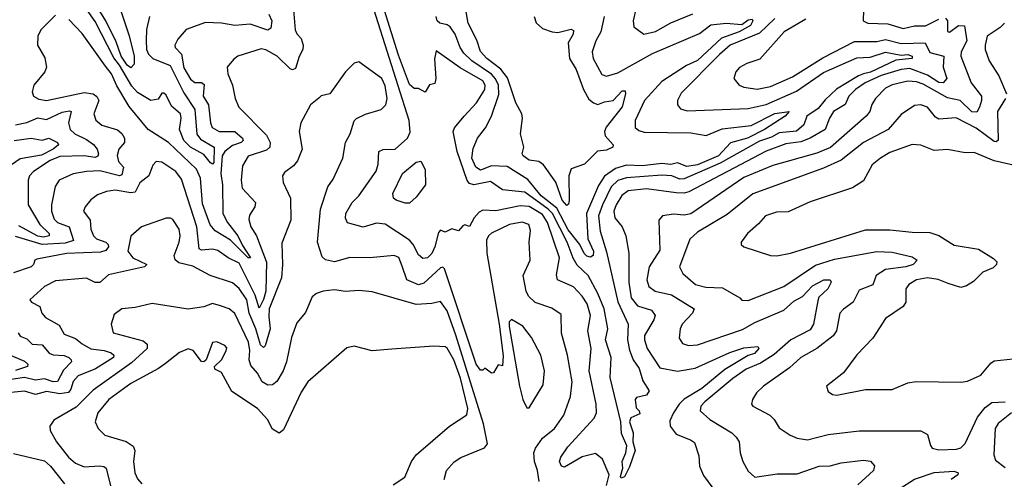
# Model space of a CAD drawing. Extents: x 1443846 to 1577407, y 839182 to 927291.
# Tile 143 of 256: x 1463033 to 1467481, y 905295 to 907370. Entities that reach past the tile are written whole.
import ezdxf

# ---------------------------------------------------------------- set-up
doc = ezdxf.new("R2010")
doc.units = 0

msp = doc.modelspace()

# ---------------------------------------------------------------- linework, layer by layer
at = {"layer": '0CON20XD'}
for points in [[(1466444.4, 907375.6), (1466375, 907308.6), (1466242.8, 907255), (1466195, 907212.2), (1466021.5, 907038.5), (1466005.4, 907005), (1466004.4, 906985), (1466018.3, 906968.3), (1466048, 906958), (1466325, 906969.4), (1466405, 906987), (1466542.2, 907047.8), (1466665, 907131.9), (1466815, 907198), (1466875, 907201.2), (1466945, 907223.4), (1467015, 907210.4), (1467045, 907212.6), (1467064.5, 907205), (1467065.2, 907194.8), (1466992, 907188), (1466876.4, 907133.6), (1466845.9, 907125.9), (1466822.7, 907117.3), (1466723.8, 907056.2), (1466671.9, 907008.1), (1466640.5, 906969.5), (1466590, 906935), (1466576.1, 906895), (1466543, 906867), (1466465, 906859.6), (1466430.3, 906839.7), (1466375, 906822.2), (1466197.6, 906722.4), (1466035, 906652.2), (1466015, 906650.5), (1465980, 906665), (1465935, 906668.6), (1465775, 906656.8), (1465735, 906644.2), (1465704.9, 906615), (1465665.7, 906535), (1465648.4, 906485), (1465655.8, 906415.8), (1465685, 906321.5), (1465735, 906096.5), (1465782.5, 905995), (1465779.3, 905925), (1465787.7, 905877.7), (1465804.8, 905834.8), (1465832.1, 905795), (1465849.2, 905739.2), (1465877.5, 905695), (1465865, 905675.7), (1465820, 905665), (1465814.2, 905655), (1465818.3, 905618.3), (1465832.5, 905605), (1465835, 905590), (1465795, 905572.5), (1465788.5, 905555), (1465804.5, 905504.5), (1465803.3, 905465), (1465813.5, 905425), (1465788.8, 905351.2), (1465765, 905306.9), (1465750.9, 905300.9), (1465747.7, 905307.7), (1465757.6, 905345), (1465754.5, 905375.5), (1465772.3, 905415), (1465776.3, 905446.3), (1465751.9, 905501.9), (1465749.3, 905555), (1465700.8, 905755), (1465705.3, 905845), (1465680.5, 905925), (1465690, 905975), (1465673.9, 906065), (1465645, 906134.7), (1465601.9, 906215), (1465552.2, 906262.2), (1465534, 906294), (1465506.1, 906365), (1465439.9, 906495), (1465421.5, 906515), (1465315, 906591.2), (1465215, 906602.4), (1465160.1, 906640.1), (1465085, 906625.2), (1465065, 906631.1), (1465055, 906644.1), (1465010.1, 906775), (1464992, 906865), (1464998.4, 906881.6), (1465041.3, 906935), (1465097.6, 906995), (1465135.2, 907055), (1465136.7, 907075), (1465125, 907094.7), (1465023.4, 907153.4), (1464915, 907230), (1464906.6, 907193.4), (1464912.7, 907105), (1464908.1, 907081.9), (1464884.1, 907075.9), (1464865, 907043.3), (1464835, 907058.8), (1464815, 907060), (1464795, 907078.1), (1464745, 907209.2), (1464555, 907816.4)], [(1465685, 905266.5), (1465696.5, 905315), (1465666.1, 905386.1), (1465635, 905411), (1465575, 905395.9), (1465495, 905349.7), (1465481.2, 905355), (1465472.7, 905375), (1465478.4, 905395), (1465509, 905441), (1465628.1, 905571.9), (1465638.9, 905595), (1465637.4, 905635), (1465606.1, 905785), (1465614.8, 905885), (1465599.4, 905965), (1465611.4, 906035), (1465596.9, 906086.9), (1465575, 906122), (1465535, 906163.4), (1465463.1, 906195), (1465458.3, 906218.3), (1465471.7, 906295), (1465418.2, 906455), (1465395, 906489.9), (1465335, 906526.3), (1465295, 906530), (1465185, 906507.4), (1465125, 906510.9), (1465108.5, 906501.5), (1465086.2, 906475), (1465065, 906436.7), (1465045, 906443.3), (1465035, 906440), (1465015, 906416.7), (1464985, 906426.2), (1464955, 906411.2), (1464935, 906420), (1464925, 906410), (1464909.3, 906345), (1464895, 906314.5), (1464875, 906295.6), (1464855, 906291.9), (1464835, 906308.1), (1464811.5, 906355), (1464793.8, 906375), (1464685, 906446.7), (1464645, 906451.9), (1464585, 906432.8), (1464513.7, 906453.7), (1464504.6, 906474.6), (1464507.3, 906495), (1464535.5, 906545), (1464565.4, 906575), (1464643.8, 906686.2), (1464652.5, 906717.5), (1464656.4, 906775), (1464675, 906784.7), (1464729.2, 906785), (1464785.4, 906835), (1464797.2, 906862.8), (1464792.2, 906915), (1464545, 907698.8)], [(1463620, 907385), (1463606, 907326), (1463604.2, 907275.8), (1463606.8, 907235), (1463615.7, 907215), (1463635.4, 907195.4), (1463713.2, 907163.2), (1463775, 907039.5), (1463825.2, 906965), (1463833.7, 906853.7), (1463850.3, 906830.3), (1463912.3, 906795), (1463911.2, 906725), (1463905, 906718), (1463895, 906724.2), (1463865, 906762.2), (1463805, 906794.4), (1463775.1, 906825), (1463754.8, 906875), (1463762.9, 906925), (1463759.9, 906945), (1463719.7, 906979.7), (1463695, 907029.6), (1463685, 907039.1), (1463675, 907038), (1463659.4, 907010.6), (1463626, 907006), (1463565, 907041.5), (1463539.7, 907069.7), (1463485, 907164.6), (1463458, 907198), (1463375, 907362.6), (1463303.6, 907463.6)], [(1463475.5, 907455), (1463527.8, 907297.8), (1463550.8, 907205), (1463550.6, 907169.4), (1463535, 907153.1), (1463519, 907165), (1463492.6, 907205), (1463469.6, 907269.6), (1463423.3, 907365), (1463360.3, 907465)], [(1465817.9, 907425), (1465804.6, 907365), (1465807.8, 907337.8), (1465852.5, 907305), (1465905, 907316.7), (1465975, 907356.4), (1466075, 907395.8)], [(1464270.6, 907415), (1464277.2, 907325), (1464285.7, 907305.7), (1464305.5, 907285.5), (1464313.9, 907255), (1464312.6, 907235), (1464295.6, 907204.4), (1464280, 907150), (1464266.2, 907143.8), (1464255, 907148.9), (1464196.8, 907205), (1464145, 907233.8), (1464125, 907238.2), (1464018.8, 907205), (1463999.4, 907190.6), (1463971.4, 907155), (1463974.3, 907125.7), (1463995.5, 907075), (1464007.1, 907015), (1464023.3, 906975), (1464148.9, 906848.9), (1464165.6, 906815), (1464163.4, 906795), (1464148.8, 906781.2), (1464065.8, 906754.2), (1464040.3, 906709.7), (1464034.7, 906645), (1464039.2, 906609.2), (1464098.4, 906545), (1464095.9, 906525), (1464071.8, 906488.2), (1464068.5, 906468.5), (1464077.6, 906435), (1464103.8, 906393.8), (1464148.8, 906275), (1464145.7, 906145), (1464135, 906106.2), (1464115, 906067.5), (1464096.9, 906126.9), (1464025, 906270.7), (1463975, 906295.2), (1463927.9, 906327.9), (1463903.8, 906333.8), (1463855, 906329.1), (1463844.7, 906335), (1463833.8, 906435), (1463765, 906650.6), (1463739.3, 906685), (1463675, 906726.9), (1463650.5, 906729.5), (1463635, 906713.8), (1463617.5, 906665), (1463576.2, 906633.8), (1463555, 906592.1), (1463535, 906588.5), (1463465, 906600), (1463425.9, 906594.1), (1463385, 906579.6), (1463355, 906556.5), (1463328.5, 906525), (1463321.5, 906505), (1463351.8, 906465), (1463354.3, 906425), (1463366.7, 906395), (1463380.7, 906380.7), (1463422.9, 906365), (1463432.5, 906355), (1463434.2, 906345), (1463422, 906328), (1463399.1, 906320.9), (1463245, 906314.8), (1463110.7, 906289.3), (1463101.2, 906285), (1463095.8, 906265), (1463085.7, 906255), (1463005, 906227.1)], [(1463195, 907390.8), (1463129.5, 907325), (1463115.5, 907295), (1463114.6, 907255), (1463147.3, 907197.3), (1463155.3, 907155), (1463146.9, 907135), (1463097.9, 907075), (1463090.4, 907045), (1463095.6, 907025), (1463120.6, 907010.6), (1463155, 907005.8), (1463325, 907041.5), (1463364.9, 907034.9), (1463382.6, 907022.6), (1463390.9, 907005), (1463368.7, 906945), (1463376.8, 906916.8), (1463405, 906894.1), (1463475, 906872.6), (1463495, 906856), (1463507.1, 906835), (1463507.4, 906815), (1463481.8, 906785), (1463473.7, 906756.3), (1463479.7, 906729.7), (1463502.9, 906705), (1463495, 906669.2), (1463484.2, 906665.8), (1463395, 906687), (1463334.7, 906684.7)], [(1464159.6, 907395), (1464171.8, 907365), (1464168.5, 907331.5), (1464155, 907323.3), (1464075, 907349.4), (1464005, 907344), (1463945, 907353.9), (1463873.2, 907356.8), (1463785, 907326.5), (1463748.1, 907281.9), (1463734.4, 907255), (1463735.6, 907245), (1463764.5, 907214.5), (1463775, 907152.9), (1463805, 907101.1), (1463825, 907086.6), (1463855, 907086.1), (1463866.8, 907076.8), (1463862.9, 907025), (1463886.5, 906985), (1463894.8, 906904.8), (1463903.1, 906883.1), (1463935, 906865.2), (1464005, 906865.6), (1464039.7, 906835), (1464043.2, 906825), (1464034.5, 906815), (1463995, 906801.6), (1463959.5, 906775), (1463948.6, 906755), (1463947.3, 906735), (1463942.7, 906675), (1463950.3, 906625), (1463951.8, 906495), (1463972.5, 906455), (1464019.6, 906395), (1464040.1, 906350.1), (1464075.7, 906295), (1464065, 906294.3), (1463985.1, 906375.1), (1463917, 906417), (1463893.8, 906443.8), (1463858.9, 906538.9), (1463850.2, 906655), (1463832.4, 906695), (1463705.6, 906815.6), (1463614.3, 906875), (1463528.3, 906978.3), (1463471.9, 907071.9), (1463448.2, 907125), (1463420.7, 907160.7), (1463315, 907307.1), (1463255, 907370.5)], [(1465673.4, 907385), (1465658.4, 907315), (1465636.5, 907275), (1465619.6, 907225), (1465623.9, 907195), (1465662.8, 907122.8), (1465685, 907114.6), (1465735, 907130.5), (1465892, 907218), (1466105, 907308.1), (1466155, 907346.8), (1466225, 907354.2), (1466295, 907348.5), (1466325, 907369.5), (1466342, 907372), (1466345.6, 907365), (1466335, 907343.2), (1466283.1, 907315), (1466203.4, 907286.6), (1466094.9, 907185.1), (1466045, 907164), (1465935, 907090.4), (1465855.3, 907005), (1465813.4, 906915), (1465813.2, 906883.2), (1465830, 906870), (1465855, 906862.4), (1466065, 906858.6), (1466135, 906847.1), (1466206.7, 906876.7), (1466338.3, 906891.7), (1466445, 906946.4), (1466508.8, 906955), (1466491.1, 906935), (1466398.6, 906875), (1466320.7, 906835), (1466245, 906813.7), (1466189.7, 906755), (1466095, 906714.2), (1466047.5, 906707.5), (1466005, 906723.8), (1465975, 906716.7), (1465935, 906720.3), (1465845, 906710.9), (1465775, 906713.6), (1465725, 906698.5), (1465675.7, 906664.3), (1465647.9, 906622.1), (1465593.4, 906495), (1465600.2, 906380.2), (1465625.5, 906325), (1465623.8, 906306.2), (1465612.5, 906297.5), (1465595, 906303), (1465583.3, 906315), (1465563.3, 906355), (1465511.8, 906421.8), (1465459.8, 906519.8), (1465389.5, 906575), (1465328.4, 906648.4), (1465235, 906707), (1465165, 906710.5), (1465115, 906690), (1465093.4, 906705), (1465076.6, 906745), (1465081.3, 906788.7), (1465102.1, 906835), (1465137.7, 906882.3), (1465164.8, 906935.2), (1465197.8, 907032.2), (1465197, 907075), (1465183.4, 907103.4), (1465165, 907123.4), (1465076.7, 907185), (1465039.6, 907219.6), (1465023, 907245), (1465000.3, 907305), (1464977.8, 907337.8), (1464965, 907347.6), (1464931.5, 907355), (1464920, 907365), (1464915.5, 907385)], [(1465505, 906531.9), (1465484, 906555), (1465456.2, 906636.2), (1465399.6, 906715), (1465379.2, 906729.2), (1465335, 906735.2), (1465307.3, 906755), (1465302.9, 906765), (1465310.6, 906795), (1465295.9, 906855), (1465305.4, 906925.4), (1465302.5, 906945), (1465274.8, 906994.8), (1465237.3, 907107.3), (1465206.3, 907146.3), (1465144.3, 907195), (1465115, 907226.7), (1465098, 907278), (1465059.8, 907355), (1465049.7, 907405)], [(1465357.3, 907385), (1465365.9, 907355.9), (1465395, 907330), (1465438.8, 907315), (1465465, 907312.4), (1465525, 907327.3), (1465535, 907322), (1465533.1, 907305), (1465511.3, 907265), (1465517, 907195), (1465547.2, 907145), (1465581, 907055), (1465605, 907011.2), (1465625, 906994.5), (1465645, 906987.5), (1465675, 906999.5), (1465714.8, 907005.2), (1465755, 907049.6), (1465769.1, 907049.1), (1465770.6, 907035), (1465755, 906977.3), (1465682.8, 906885), (1465674.6, 906865), (1465678.9, 906845), (1465713.8, 906805), (1465713.3, 906795), (1465685, 906780.4), (1465643.7, 906776.3), (1465585, 906717.1), (1465525, 906696.2), (1465514.7, 906665.3), (1465516.4, 906553.6), (1465512.5, 906537.5), (1465505, 906531.9)], [(1466845.6, 907415), (1466844, 907365), (1466864.7, 907354.7), (1466955, 907351.3), (1467025, 907330.8), (1467075, 907343), (1467125, 907342.2), (1467185, 907372.1)], [(1467215, 907376.2), (1467225.3, 907365), (1467225, 907316.7), (1467233.6, 907313.6), (1467275, 907343.3), (1467302.2, 907342.2), (1467312.5, 907275), (1467287, 907225), (1467285.2, 907205), (1467331.6, 907085), (1467377.7, 907025), (1467379.1, 907005), (1467369.5, 906975), (1467357.5, 906952.5), (1467335, 906954.8), (1467282.7, 907005), (1467225, 907017.3), (1467115, 907078.5), (1467085, 907089.3), (1467045, 907093), (1466974.6, 907075.4), (1466945, 907060.3), (1466899.2, 907015), (1466882.7, 906987.3), (1466873.3, 906955), (1466856.7, 906935), (1466696.5, 906793.5), (1466635, 906767.3), (1466435, 906711.7), (1466305, 906657), (1466065, 906493.1), (1466035, 906487.1), (1465987.2, 906492.8), (1465936.7, 906485), (1465920.8, 906465), (1465925, 906330), (1465877.5, 906255), (1465866.8, 906195), (1465875.7, 906165.7), (1465903.5, 906145), (1465978.5, 906128.5), (1466080.8, 906065), (1466072.7, 906045), (1466026.2, 905995), (1466016.8, 905975), (1466013, 905933), (1466028.3, 905908.3), (1466055, 905899.7), (1466095, 905901.8), (1466298.1, 905971.9), (1466355, 906002.9), (1466485, 906058.1), (1466531.3, 906098.7), (1466569.1, 906120.9), (1466615, 906168.8), (1466666.7, 906195), (1466695, 906195.8), (1466700, 906185), (1466684.3, 906155), (1466643.2, 906116.8), (1466639.7, 906100.3), (1466619.8, 905995), (1466605, 905970.4), (1466517.5, 905925), (1466442.1, 905857.9), (1466380.6, 905819.4), (1466315, 905791.7), (1466255, 905749.8), (1466128.6, 905645), (1466110.3, 905625), (1466107.5, 905605), (1466150.6, 905565), (1466250.6, 905505), (1466270.5, 905485), (1466283.5, 905465), (1466287.5, 905415), (1466299.5, 905375), (1466325, 905331.9), (1466355, 905305.4), (1466455, 905320.2), (1466545, 905320), (1466645, 905354.7), (1466695, 905355.3), (1466745, 905370), (1466845, 905382.2), (1466877.2, 905377.2), (1466895.7, 905355.7), (1466890.8, 905335), (1466820.1, 905269.9)], [(1466585, 907372.4), (1466486.9, 907315), (1466377.6, 907192.4), (1466317.6, 907172.4), (1466285, 907154.5), (1466268.2, 907135), (1466259.4, 907105), (1466284.3, 907075), (1466305.4, 907065.4), (1466365, 907056.8), (1466425, 907068.8), (1466525, 907112.1), (1466661.5, 907198.5), (1466805, 907271.3), (1466905, 907272.3), (1466945, 907281.1), (1467015, 907263), (1467123.3, 907265), (1467145, 907221.4)], [(1467482.9, 907355), (1467462.7, 907335), (1467404.4, 907295), (1467394.7, 907255.3), (1467395.6, 907235), (1467412.9, 907185), (1467456.4, 907116.4), (1467490.7, 907035)], [(1467145, 907221.4), (1467207.5, 907205), (1467204.5, 907155), (1467221.6, 907105), (1467205, 907085.3), (1467185, 907087), (1467135, 907119.6), (1467055, 907149.3), (1467015, 907145.9), (1466925, 907118.5), (1466852.6, 907085), (1466808.6, 907055), (1466779.5, 907025), (1466762.8, 906987.2), (1466710.3, 906955), (1466691, 906925), (1466671.4, 906875), (1466604.6, 906835.4), (1466562, 906818), (1466495, 906810), (1466405, 906777), (1466056.9, 906593.1), (1466035, 906586.6), (1465998.7, 906588.7), (1465865, 906606.7), (1465782.2, 906597.8), (1465753.6, 906576.4), (1465728.3, 906535), (1465718, 906505), (1465722.4, 906475), (1465755.4, 906435), (1465771.3, 906395), (1465785.8, 906315.8), (1465784.8, 906185), (1465796.5, 906115), (1465825, 906077.7), (1465888.3, 906058.3), (1465904.7, 906035), (1465898.6, 906015), (1465855.9, 905945), (1465855.4, 905924.6), (1465867.3, 905885), (1465925, 905798.7), (1466005, 905782.7), (1466085, 905797), (1466241.9, 905868.1), (1466305, 905888.3), (1466367.5, 905895), (1466372.9, 905885), (1466352.6, 905862.6), (1466325, 905853.9), (1466218.4, 905791.6), (1466115, 905705.7), (1466035, 905656.9), (1466012.1, 905635), (1465986.5, 905595), (1465971, 905559), (1465972, 905535), (1465999.5, 905499.5), (1466064, 905474), (1466081.2, 905461.2), (1466101.7, 905401.7), (1466104.6, 905355), (1466121.8, 905311.8), (1466165, 905255.6)], [(1465380.4, 905285), (1465373, 905335), (1465358.5, 905375), (1465356, 905414), (1465363.1, 905435), (1465395, 905480.4), (1465449.6, 905525), (1465491.5, 905585), (1465521.7, 905668.3), (1465529.7, 905735), (1465508.8, 905855), (1465480.8, 905955), (1465478.9, 906038.9), (1465438, 906068), (1465362.7, 906092.7), (1465332.2, 906122.2), (1465321.2, 906145), (1465308.5, 906215), (1465339.5, 906285), (1465334.5, 906365), (1465341.7, 906418.3), (1465333.3, 906445), (1465303.4, 906456.6), (1465245.7, 906445), (1465165, 906406.1), (1465152, 906395), (1465142.8, 906375), (1465143.6, 906316.4), (1465198.8, 905995), (1465217.3, 905852.7), (1465215, 905807.5), (1465195, 905812.5), (1465173.9, 905776.1), (1465165, 905773.8), (1465135, 905796.2), (1465125, 905787.5), (1465115, 905787.5), (1465095, 905815.6), (1464951.9, 906245), (1464945, 906252.8), (1464935, 906250), (1464858.8, 906181.2), (1464835, 906173.8), (1464781.9, 906195), (1464762, 906258), (1464746.4, 906296.4), (1464725, 906306.1), (1464615, 906295.3), (1464525, 906297.1), (1464455, 906277.3), (1464415, 906286.2), (1464399.2, 906299.2), (1464379.4, 906365), (1464392.2, 906515), (1464425.9, 906615), (1464449.5, 906650.5), (1464493.6, 906745), (1464505.8, 906815), (1464527.1, 906855), (1464545, 906913.8), (1464555, 906924.3), (1464595, 906943.1), (1464666.2, 906965), (1464687.1, 906985), (1464693.6, 907015), (1464685, 907071.2), (1464669.4, 907105), (1464565, 907180), (1464545, 907173.3), (1464505.6, 907134.4), (1464435, 907035.8), (1464395, 907026), (1464384.5, 907015.5), (1464347.1, 906985), (1464303.8, 906905), (1464295.7, 906865), (1464309.1, 906785), (1464287.7, 906732.3), (1464270.2, 906709.8), (1464229.4, 906680.6), (1464220.6, 906665), (1464224.4, 906635), (1464256.7, 906565), (1464258.9, 906465), (1464218.1, 906361.9), (1464220.7, 906265), (1464215.6, 906205), (1464161.2, 906065), (1464158.5, 906028.5), (1464165.7, 905975), (1464143, 905897), (1464135, 905890), (1464122, 905902), (1464100.1, 905975), (1464069.6, 906045), (1464059.3, 906105), (1464025, 906155.9), (1463995, 906181.9), (1463893.5, 906215), (1463815, 906257.7), (1463753.1, 906273.1), (1463735.3, 906285.3), (1463730.9, 906305), (1463753.6, 906365), (1463758.2, 906395), (1463753.2, 906425), (1463725, 906468.1), (1463715, 906474.4), (1463695, 906474.4), (1463583.3, 906435), (1463535, 906392.5), (1463521.9, 906325), (1463544.3, 906294.3), (1463607.5, 906265), (1463597.5, 906255), (1463435, 906218.6), (1463395, 906183.6), (1463375, 906183.8), (1463335, 906202.9), (1463195, 906190.9), (1463145, 906165.7), (1463080, 906105), (1463086.7, 906095), (1463124, 906075), (1463133.5, 906045), (1463150, 906025), (1463211.7, 905991.7), (1463235, 905950.9), (1463285, 905930.7), (1463316.4, 905906.4), (1463355, 905884.9), (1463415, 905877.2), (1463446.8, 905866.8), (1463459.2, 905855), (1463457.5, 905845), (1463375.9, 905794.1), (1463297.1, 905762.9), (1463275, 905736.2), (1463265, 905702.1), (1463253.5, 905686.5), (1463215, 905681.5), (1463155, 905691.6), (1463105, 905677.6), (1463055, 905692.8), (1462995, 905687.3)], [(1467487.3, 907015), (1467450.8, 906955), (1467454.1, 906825.9), (1467445, 906818.8), (1467435, 906820.9), (1467355, 906879.8), (1467263.4, 906926.6), (1467185, 906921.1), (1467170.6, 906930.6), (1467135, 906975.4), (1467105, 906986), (1467075, 906982.1), (1467015, 906941.8), (1466957.1, 906875), (1466845, 906815.2), (1466744.6, 906735.4), (1466665, 906699.6), (1466345, 906584.2), (1466230.1, 906489.9), (1466095, 906410.5), (1466061.3, 906378.7), (1466014.6, 906254.6), (1466028.9, 906225), (1466086.5, 906175), (1466133, 906163), (1466208.8, 906158.8), (1466286.7, 906115), (1466295, 906103.3), (1466325, 906102), (1466485, 906165.2), (1466628.8, 906261.2), (1466715, 906288.5), (1466905, 906323.5), (1466975, 906320.7), (1467065, 906300), (1467087.1, 906285), (1467069.1, 906265), (1467036, 906255), (1466945, 906242.8), (1466902.1, 906215), (1466886.8, 906173.2), (1466825, 906149.5), (1466799.1, 906095), (1466755, 906063.5), (1466739.1, 906045), (1466723.5, 905965), (1466707.6, 905942.4), (1466633.8, 905886.2), (1466561.5, 905845), (1466511.5, 905798.5), (1466394.2, 905715), (1466361.9, 905685), (1466344.3, 905655), (1466340, 905635), (1466346, 905625), (1466421.9, 905585), (1466442.5, 905565), (1466465, 905527.1), (1466513.8, 905495), (1466545, 905480.6), (1466592.6, 905472.6), (1466685, 905497.1), (1466825.8, 905514.2), (1467104.6, 905514.6), (1467135, 905498), (1467147.3, 905447.3), (1467156.2, 905435), (1467185, 905428.5), (1467265, 905430.6), (1467285, 905437.3), (1467305, 905456.5), (1467360.8, 905575), (1467395, 905618.9), (1467425, 905641.4), (1467485, 905645.6)], [(1463015, 906895.7), (1463065, 906906.3), (1463115, 906926.6), (1463155, 906919.3), (1463225, 906952.7), (1463258.5, 906958.5), (1463265.4, 906955), (1463254.4, 906904.4), (1463261.8, 906875), (1463282.5, 906855), (1463335, 906829.8), (1463366.6, 906806.6), (1463384.1, 906785), (1463389, 906765), (1463386.4, 906753.6), (1463375, 906748.2), (1463325, 906756.1), (1463215, 906752.3), (1463170.6, 906735), (1463095.3, 906685), (1463077.6, 906665), (1463071.9, 906645), (1463072.1, 906535), (1463123.8, 906445), (1463165.9, 906405), (1463166.1, 906395), (1463141.7, 906388.3), (1463115, 906392.8), (1463030.1, 906440.1)], [(1463008.8, 906825), (1463085, 906835.9), (1463135, 906825.6), (1463165.3, 906835.3), (1463203.8, 906815), (1463208.5, 906805), (1463185.2, 906785), (1463131.3, 906758.7), (1463035, 906741.8), (1462996.4, 906715)], [(1467535, 906710.4), (1467435, 906733.3), (1467345, 906770), (1467305, 906769.4), (1467225.5, 906784.5), (1467165, 906779.1), (1467104, 906804), (1467065, 906806.9), (1466965, 906770), (1466921.9, 906745), (1466885, 906714.3), (1466845, 906643.1), (1466795, 906611.5), (1466605, 906548.5), (1466505, 906503.1), (1466451.7, 906501.7), (1466402.5, 906485), (1466371.7, 906448.3), (1466321.2, 906405), (1466292.5, 906365), (1466292.5, 906355), (1466304.2, 906344.2), (1466425, 906306), (1466454.1, 906304.1), (1466515, 906315.5), (1466855, 906421.3), (1466965, 906422.1), (1467065, 906410.3), (1467145, 906408.7), (1467185.8, 906395.8), (1467255, 906351.8), (1467365, 906334.6), (1467432.7, 906292.7), (1467446.9, 906276.9), (1467445.7, 906265), (1467430.5, 906249.5), (1467385, 906230.4), (1467341.8, 906188.2), (1467310.9, 906169.1), (1467285, 906161.5), (1467228.4, 906178.4), (1467182.8, 906197.2), (1467134.6, 906204.6), (1467084, 906195), (1467050.8, 906175), (1467037.1, 906155), (1467035.8, 906095), (1467024.2, 906075), (1466945, 906021.4), (1466888.1, 905931.9), (1466815, 905856.7), (1466755, 905775.8), (1466678, 905715), (1466685, 905692), (1466705, 905677.5), (1466725, 905674.5), (1466855, 905700.8), (1466975, 905701.1), (1467045, 905730.8), (1467083.1, 905736.9), (1467285, 905734.3), (1467315, 905738.6), (1467375, 905765.4), (1467419.9, 905820.1), (1467435, 905830), (1467578, 905845)], [(1464775, 906541.4), (1464734, 906555), (1464722.5, 906565), (1464718.9, 906585), (1464762.5, 906675), (1464825, 906727.2), (1464845, 906732), (1464865, 906694.3), (1464866, 906624), (1464825, 906569.1), (1464795, 906542.5), (1464775, 906541.4)], [(1463334.7, 906684.7), (1463275, 906674.8), (1463211.5, 906645), (1463193.4, 906616.6), (1463177.3, 906535), (1463176.6, 906505), (1463189.3, 906469.3), (1463203.8, 906455), (1463257.1, 906435), (1463276.9, 906373.1), (1463239.5, 906360.5), (1463135, 906354.9), (1463015, 906390.7)], [(1464951.3, 905295), (1464962, 905335), (1464995.6, 905374.4), (1465026.1, 905393.9), (1465132.8, 905437.2), (1465146.4, 905455), (1465128.4, 905545), (1465004.2, 905945.8), (1464965, 906055.3), (1464935, 906098.1), (1464895, 906088.9), (1464824.3, 906084.3), (1464625, 906141.9), (1464565, 906147.1), (1464505, 906143.2), (1464455, 906150), (1464405, 906143.9), (1464375, 906134.6), (1464355, 906118.8), (1464325, 906048), (1464285, 906002), (1464260.9, 905935), (1464238.4, 905825), (1464224.3, 905785), (1464195, 905736.2), (1464175, 905721.8), (1464155, 905719.6), (1464128.2, 905735), (1464107.6, 905775), (1464078.3, 905808.3), (1464070.5, 905835), (1464073.4, 905876.6), (1464066.9, 905915), (1464005, 906044.3), (1463979.2, 906065), (1463941.3, 906078.7), (1463905, 906088.2), (1463865, 906074.5), (1463795, 906062.9), (1463631.3, 906088.7), (1463555, 906070.4), (1463495, 906064.5), (1463460.2, 906039.8), (1463446.5, 905995), (1463456.4, 905956.4), (1463590.9, 905920.9), (1463610, 905905), (1463610, 905885), (1463539.3, 905820.7), (1463365, 905697.5), (1463289.1, 905620.9), (1463187.2, 905562.8), (1463168.9, 905535), (1463171.5, 905515), (1463199.6, 905465), (1463254.7, 905395), (1463285, 905368.4), (1463325, 905352.1), (1463393.7, 905356.3), (1463413.3, 905353.3), (1463424.7, 905344.7), (1463444, 905265)], [(1465335, 905618), (1465397.8, 905722.2), (1465403.9, 905785), (1465387.3, 905855), (1465345, 905935.6), (1465306.7, 905986.7), (1465255, 906016.1), (1465245, 906005.7), (1465244.9, 905985), (1465291.4, 905715), (1465306.1, 905655), (1465325, 905618), (1465335, 905618)], [(1463026.1, 905956.1), (1463035, 905940.9), (1463065, 905928.9), (1463090.4, 905905), (1463135, 905901.6), (1463166.2, 905865), (1463185, 905857), (1463235, 905854.1), (1463255.6, 905845), (1463266.7, 905835), (1463267.5, 905825), (1463231.7, 905788.3), (1463204, 905736), (1463185, 905735.6), (1463145, 905748.9), (1463105, 905742.9), (1463055, 905754), (1462965, 905741.9)], [(1464720.5, 905269.5), (1464772.9, 905305), (1464803.5, 905375), (1464825, 905405.6), (1464975.8, 905535), (1465053.1, 905586.9), (1465057.4, 905615), (1465025, 905751.8), (1464995, 905834.7), (1464965, 905887.5), (1464955, 905893.6), (1464905, 905896.2), (1464715, 905882.3), (1464625, 905874.6), (1464545, 905895.6), (1464511.8, 905888.2), (1464335, 905735.6), (1464305, 905689.2), (1464225, 905518), (1464205, 905503.8), (1464175, 905521.2), (1464152.9, 905565), (1464108.1, 905615), (1463991.1, 905691.1), (1463945, 905776.7), (1463915, 905792.5), (1463913.3, 905805), (1463945, 905834), (1463966.7, 905875), (1463968.5, 905888.5), (1463959.6, 905899.6), (1463924.3, 905915.7), (1463905, 905912.9), (1463875.6, 905834.4), (1463865, 905825.8), (1463855, 905827.5), (1463817.1, 905877.1), (1463795, 905884.6), (1463755, 905867.9), (1463691.9, 905818.1), (1463660.5, 905795), (1463535, 905728), (1463436.8, 905655), (1463386.9, 905595), (1463374.2, 905555), (1463388.6, 905525), (1463418, 905495), (1463515, 905466.1), (1463546.3, 905445), (1463553.2, 905425), (1463548.2, 905375), (1463554, 905324), (1463565, 905297.1), (1463585.2, 905275.2)], [(1462973.6, 905863.6), (1463055, 905828.5), (1463070, 905815), (1463069.2, 905805), (1463015, 905786.1)], [(1467514.4, 905595), (1467453.6, 905546.4), (1467439.7, 905525), (1467434.7, 905405), (1467441.7, 905381.7), (1467485, 905348.9)], [(1463005, 905411.1), (1463145, 905378.6), (1463172.5, 905355), (1463236.3, 905275)], [(1467005, 905250), (1467075, 905295.3), (1467164.8, 905325.2), (1467255, 905331.2), (1467272.5, 905325), (1467271.5, 905315), (1467240.9, 905295)]]:
    msp.add_lwpolyline(points, dxfattribs=at)

doc.saveas('drawing.dxf')
